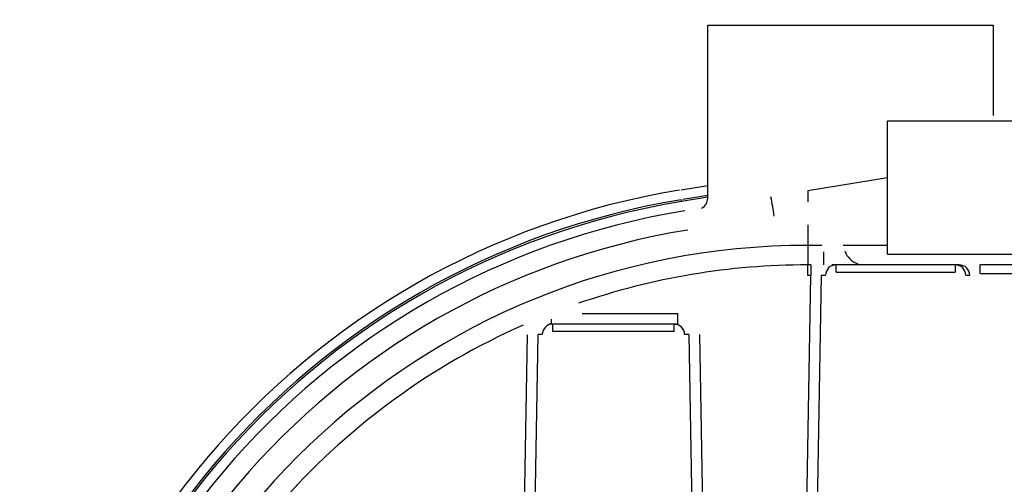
# Model space of a CAD drawing. Header units: inches. Extents: x 113 to 184, y 91 to 194.
# Tile 8 of 20: x 113 to 136, y 128 to 139. Entities that reach past the tile are written whole.
import ezdxf

# ---------------------------------------------------------------- set-up
doc = ezdxf.new("R2010")
doc.units = ezdxf.units.IN
doc.header["$MEASUREMENT"] = 0
doc.layers.add('N0', color=255, linetype='Continuous')

msp = doc.modelspace()

# ---------------------------------------------------------------- linework, layer by layer
at = {"layer": 'N0', "color": 255}
for p, q in [((129.034, 138.97), (135.76, 138.97)), ((129.034, 134.893), (129.034, 138.97)), ((135.76, 138.97), (135.76, 136.837)), ((133.275, 136.711), (137.793, 136.711)), ((133.275, 133.574), (133.275, 136.711)), ((133.275, 135.372), (131.393, 135.066)), ((128.413, 135.09), (129.034, 135.191)), ((131.393, 135.066), (131.393, 134.805)), ((128.406, 134.857), (128.42, 134.815)), ((129.034, 134.914), (128.42, 134.815)), ((129.034, 134.959), (128.45, 134.864)), ((131.393, 134.266), (131.393, 133.781)), ((131.393, 133.781), (131.393, 133.323)), ((131.724, 133.781), (131.393, 133.781)), ((133.275, 133.781), (132.23, 133.781)), ((131.769, 133.323), (131.769, 133.632)), ((132.27, 133.637), (132.288, 133.599)), ((133.275, 133.574), (137.793, 133.574)), ((131.393, 133.072), (131.393, 133.323)), ((131.462, 133.323), (131.393, 133.323)), ((131.462, 133.323), (131.462, 133.072)), ((132.058, 133.323), (131.959, 133.323)), ((132.058, 133.152), (132.058, 133.323)), ((134.868, 133.323), (132.058, 133.323)), ((134.868, 133.323), (134.868, 133.152)), ((134.961, 133.323), (134.868, 133.323)), ((135.458, 133.117), (135.458, 133.323)), ((136.791, 133.323), (135.458, 133.323)), ((131.178, 116.76), (131.462, 133.072)), ((131.462, 133.072), (131.393, 133.072)), ((131.711, 133.076), (131.426, 116.76)), ((131.81, 133.076), (131.711, 133.076)), ((132.058, 133.152), (134.868, 133.152)), ((135.209, 133.076), (135.116, 133.076)), ((135.458, 133.117), (136.791, 133.117)), ((125.347, 132.045), (125.347, 131.929)), ((126.073, 132.18), (128.33, 132.18)), ((128.33, 131.929), (128.33, 132.18)), ((125.383, 131.929), (125.295, 131.929)), ((125.383, 131.751), (125.383, 131.929)), ((128.243, 131.929), (125.383, 131.929)), ((128.243, 131.751), (128.243, 131.929)), ((128.243, 131.929), (128.33, 131.929)), ((124.527, 116.76), (124.788, 131.675)), ((124.775, 116.76), (125.036, 131.683)), ((125.135, 131.683), (125.036, 131.683)), ((128.243, 131.751), (125.383, 131.751)), ((128.59, 131.683), (128.491, 131.683)), ((128.59, 131.683), (128.851, 116.76)), ((128.838, 131.687), (129.099, 116.76))]:
    msp.add_line(p, q, dxfattribs=at)
for points in [[(129.159, 139.095, 2.052268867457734e-289, 2.052268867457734e-289, 0.116333), (129.128, 139.093, 2.052268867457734e-289, 2.052268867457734e-289, 0.084271), (129.106, 139.089, 2.052268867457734e-289, 2.052268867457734e-289, 0.083777), (129.081, 139.073, 2.052268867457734e-289, 2.052268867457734e-289, 0.05103), (129.059, 139.05, 2.052268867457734e-289, 2.052268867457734e-289, 0.051477), (129.044, 139.026, 2.052268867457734e-289, 2.052268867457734e-289, 0.085032), (129.036, 139.001, 2.052268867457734e-289, 2.052268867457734e-289, 0.01802), (129.034, 138.97, 2.052268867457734e-289, 2.052268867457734e-289, 0)], [(135.634, 139.095, 2.052268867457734e-289, 2.052268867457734e-289, -1), (134.831, 139.095, 2.052268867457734e-289, 2.052268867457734e-289, 0), (134.02, 139.095, 2.052268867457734e-289, 2.052268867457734e-289, 0), (133.209, 139.095, 2.052268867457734e-289, 2.052268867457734e-289, 0), (132.397, 139.095, 2.052268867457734e-289, 2.052268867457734e-289, 0), (131.585, 139.095, 2.052268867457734e-289, 2.052268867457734e-289, 0), (130.773, 139.095, 2.052268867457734e-289, 2.052268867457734e-289, 0), (129.963, 139.095, 2.052268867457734e-289, 2.052268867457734e-289, 0), (129.159, 139.095, 2.052268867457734e-289, 2.052268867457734e-289, 0)], [(135.76, 138.97, 2.052268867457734e-289, 2.052268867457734e-289, 0.113407), (135.758, 139, 2.052268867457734e-289, 2.052268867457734e-289, 0.077744), (135.754, 139.021, 2.052268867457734e-289, 2.052268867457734e-289, 0.091787), (135.739, 139.047, 2.052268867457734e-289, 2.052268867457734e-289, 0.052481), (135.715, 139.07, 2.052268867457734e-289, 2.052268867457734e-289, 0.041192), (135.695, 139.083, 2.052268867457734e-289, 2.052268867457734e-289, 0.059684), (135.675, 139.092, 2.052268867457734e-289, 2.052268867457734e-289, 0.068309), (135.634, 139.095, 2.052268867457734e-289, 2.052268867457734e-289, 0)], [(137.667, 136.837, 2.052268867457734e-289, 2.052268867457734e-289, 1), (137.058, 136.837, 2.052268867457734e-289, 2.052268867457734e-289, 0), (136.446, 136.837, 2.052268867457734e-289, 2.052268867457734e-289, 0), (135.843, 136.837, 2.052268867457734e-289, 2.052268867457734e-289, 0), (135.225, 136.837, 2.052268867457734e-289, 2.052268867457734e-289, 0), (134.622, 136.837, 2.052268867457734e-289, 2.052268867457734e-289, 0), (134.01, 136.837, 2.052268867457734e-289, 2.052268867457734e-289, 0), (133.401, 136.837, 2.052268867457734e-289, 2.052268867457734e-289, 0)], [(133.401, 136.837, 2.052268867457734e-289, 2.052268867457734e-289, 0.113316), (133.371, 136.834, 2.052268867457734e-289, 2.052268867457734e-289, 0.073153), (133.35, 136.831, 2.052268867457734e-289, 2.052268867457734e-289, 0.081604), (133.329, 136.82, 2.052268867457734e-289, 2.052268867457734e-289, 0.048025), (133.309, 136.801, 2.052268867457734e-289, 2.052268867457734e-289, 0.052982), (133.289, 136.775, 2.052268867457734e-289, 2.052268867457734e-289, 0.086883), (133.278, 136.746, 2.052268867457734e-289, 2.052268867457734e-289, 0.037598), (133.275, 136.711, 2.052268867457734e-289, 2.052268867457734e-289, 0)], [(128.413, 135.09, 2.052268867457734e-289, 2.052268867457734e-289, 0.000179), (128.407, 135.089, 2.052268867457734e-289, 2.052268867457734e-289, 0.000192), (128.401, 135.088, 2.052268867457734e-289, 2.052268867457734e-289, 0.000117), (128.394, 135.087, 2.052268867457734e-289, 2.052268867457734e-289, 0.000069), (128.388, 135.086, 2.052268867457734e-289, 2.052268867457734e-289, 0.000117), (128.381, 135.085, 2.052268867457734e-289, 2.052268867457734e-289, 0.000192), (128.375, 135.084, 2.052268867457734e-289, 2.052268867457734e-289, 0.000179), (128.369, 135.083, 2.052268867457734e-289, 2.052268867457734e-289, 0)], [(128.406, 134.857, 2.052268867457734e-289, 2.052268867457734e-289, -0.000002), (128.401, 134.888, 2.052268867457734e-289, 2.052268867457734e-289, 0.000001), (128.395, 134.922, 2.052268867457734e-289, 2.052268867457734e-289, 0), (128.39, 134.955, 2.052268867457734e-289, 2.052268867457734e-289, 0.000002), (128.384, 134.987, 2.052268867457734e-289, 2.052268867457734e-289, 0.000004), (128.379, 135.02, 2.052268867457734e-289, 2.052268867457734e-289, 0.000008), (128.374, 135.053, 2.052268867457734e-289, 2.052268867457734e-289, 0.999644), (128.369, 135.083, 2.052268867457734e-289, 2.052268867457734e-289, 0)], [(128.45, 134.864, 2.052268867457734e-289, 2.052268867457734e-289, 0), (128.442, 134.909, 2.052268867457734e-289, 2.052268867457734e-289, 0), (128.435, 134.952, 2.052268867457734e-289, 2.052268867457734e-289, 0), (128.429, 134.991, 2.052268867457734e-289, 2.052268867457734e-289, 0), (128.424, 135.025, 2.052268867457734e-289, 2.052268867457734e-289, 0), (128.419, 135.053, 2.052268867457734e-289, 2.052268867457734e-289, 0), (128.416, 135.073, 2.052268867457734e-289, 2.052268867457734e-289, 0), (128.414, 135.086, 2.052268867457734e-289, 2.052268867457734e-289, 0), (128.413, 135.09, 2.052268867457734e-289, 2.052268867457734e-289, 0)], [(128.494, 134.595, 2.052268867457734e-289, 2.052268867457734e-289, 0), (128.867, 134.655, 2.052268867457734e-289, 2.052268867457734e-289, 0), (129.307, 134.727, 2.052268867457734e-289, 2.052268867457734e-289, 0), (129.745, 134.798, 2.052268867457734e-289, 2.052268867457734e-289, 0), (130.141, 134.863, 2.052268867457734e-289, 2.052268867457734e-289, 0), (130.58, 134.934, 2.052268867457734e-289, 2.052268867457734e-289, 0), (131.02, 135.005, 2.052268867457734e-289, 2.052268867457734e-289, 0), (131.393, 135.066, 2.052268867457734e-289, 2.052268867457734e-289, 0)], [(128.406, 134.857, 2.052268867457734e-289, 2.052268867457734e-289, -0.000179), (128.412, 134.858, 2.052268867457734e-289, 2.052268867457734e-289, -0.000193), (128.418, 134.859, 2.052268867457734e-289, 2.052268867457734e-289, -0.000117), (128.425, 134.86, 2.052268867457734e-289, 2.052268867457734e-289, -0.000069), (128.431, 134.861, 2.052268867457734e-289, 2.052268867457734e-289, -0.000117), (128.438, 134.862, 2.052268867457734e-289, 2.052268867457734e-289, -0.000193), (128.444, 134.863, 2.052268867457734e-289, 2.052268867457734e-289, -0.000179), (128.45, 134.864, 2.052268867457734e-289, 2.052268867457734e-289, 0)], [(128.42, 134.815, 2.052268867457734e-289, 2.052268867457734e-289, -0.143252), (128.438, 134.787, 2.052268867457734e-289, 2.052268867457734e-289, -0.028275), (128.449, 134.755, 2.052268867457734e-289, 2.052268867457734e-289, -0.009597), (128.458, 134.722, 2.052268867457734e-289, 2.052268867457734e-289, -0.004434), (128.466, 134.689, 2.052268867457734e-289, 2.052268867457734e-289, -0.000332), (128.473, 134.656, 2.052268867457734e-289, 2.052268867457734e-289, 0.005976), (128.481, 134.623, 2.052268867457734e-289, 2.052268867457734e-289, 0.388693), (128.494, 134.595, 2.052268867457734e-289, 2.052268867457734e-289, 0)], [(128.42, 134.815, 2.052268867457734e-289, 2.052268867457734e-289, 0), (128.42, 134.815, 2.052268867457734e-289, 2.052268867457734e-289, 0), (128.42, 134.815, 2.052268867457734e-289, 2.052268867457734e-289, 0), (128.42, 134.815, 2.052268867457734e-289, 2.052268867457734e-289, 0), (128.42, 134.815, 2.052268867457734e-289, 2.052268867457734e-289, 0), (128.42, 134.815, 2.052268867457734e-289, 2.052268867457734e-289, 0), (128.42, 134.815, 2.052268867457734e-289, 2.052268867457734e-289, 0), (128.42, 134.815, 2.052268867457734e-289, 2.052268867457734e-289, 0)], [(130.524, 134.925, 2.052268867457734e-289, 2.052268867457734e-289, 0), (130.247, 134.88, 2.052268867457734e-289, 2.052268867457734e-289, 0), (129.972, 134.835, 2.052268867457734e-289, 2.052268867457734e-289, 0), (129.66, 134.784, 2.052268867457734e-289, 2.052268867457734e-289, 0), (129.358, 134.735, 2.052268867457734e-289, 2.052268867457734e-289, 0), (129.045, 134.684, 2.052268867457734e-289, 2.052268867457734e-289, 0), (128.771, 134.64, 2.052268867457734e-289, 2.052268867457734e-289, 0), (128.494, 134.595, 2.052268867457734e-289, 2.052268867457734e-289, 0)], [(130.051, 135.017, 2.052268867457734e-289, 2.052268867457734e-289, 0.004651), (129.91, 135.004, 2.052268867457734e-289, 2.052268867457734e-289, 0.001171), (129.757, 134.988, 2.052268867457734e-289, 2.052268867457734e-289, 0.002839), (129.612, 134.971, 2.052268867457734e-289, 2.052268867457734e-289, 0.001741), (129.47, 134.954, 2.052268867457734e-289, 2.052268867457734e-289, 0.003289), (129.323, 134.935, 2.052268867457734e-289, 2.052268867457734e-289, 0.001829), (129.176, 134.914, 2.052268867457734e-289, 2.052268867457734e-289, 0.003137), (129.034, 134.893, 2.052268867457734e-289, 2.052268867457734e-289, 0)], [(129.953, 134.832, 2.052268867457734e-289, 2.052268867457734e-289, 0.931575), (129.969, 134.839, 2.052268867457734e-289, 2.052268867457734e-289, 0.071161), (129.987, 134.851, 2.052268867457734e-289, 2.052268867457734e-289, 0.057628), (130.007, 134.875, 2.052268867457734e-289, 2.052268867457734e-289, 0.027952), (130.033, 134.916, 2.052268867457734e-289, 2.052268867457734e-289, 0.083227), (130.052, 134.964, 2.052268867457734e-289, 2.052268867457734e-289, 0.070547), (130.052, 134.986, 2.052268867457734e-289, 2.052268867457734e-289, 0.032303), (130.051, 135.017, 2.052268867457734e-289, 2.052268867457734e-289, 0)], [(130.066, 134.85, 2.052268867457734e-289, 2.052268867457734e-289, 0), (130.064, 134.872, 2.052268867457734e-289, 2.052268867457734e-289, 0), (130.062, 134.897, 2.052268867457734e-289, 2.052268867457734e-289, 0), (130.06, 134.922, 2.052268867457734e-289, 2.052268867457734e-289, 0), (130.057, 134.945, 2.052268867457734e-289, 2.052268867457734e-289, 0), (130.055, 134.97, 2.052268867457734e-289, 2.052268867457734e-289, 0), (130.053, 134.995, 2.052268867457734e-289, 2.052268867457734e-289, 0), (130.051, 135.017, 2.052268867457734e-289, 2.052268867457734e-289, 0)], [(131.707, 134.614, 2.052268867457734e-289, 2.052268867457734e-289, 0.057826), (131.567, 134.719, 2.052268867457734e-289, 2.052268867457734e-289, 0.023193), (131.399, 134.806, 2.052268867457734e-289, 2.052268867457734e-289, 0.035868), (131.234, 134.87, 2.052268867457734e-289, 2.052268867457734e-289, 0.014229), (131.061, 134.918, 2.052268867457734e-289, 2.052268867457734e-289, 0.050394), (130.874, 134.941, 2.052268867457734e-289, 2.052268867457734e-289, 0.025191), (130.703, 134.943, 2.052268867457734e-289, 2.052268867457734e-289, 0.042004), (130.524, 134.925, 2.052268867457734e-289, 2.052268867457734e-289, 0)], [(128.494, 134.595, 2.052268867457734e-289, 2.052268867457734e-289, 0), (128.495, 134.586, 2.052268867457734e-289, 2.052268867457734e-289, 0), (128.499, 134.561, 2.052268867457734e-289, 2.052268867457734e-289, 0), (128.506, 134.52, 2.052268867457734e-289, 2.052268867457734e-289, 0), (128.515, 134.465, 2.052268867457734e-289, 2.052268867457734e-289, 0), (128.526, 134.397, 2.052268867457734e-289, 2.052268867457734e-289, 0), (128.539, 134.318, 2.052268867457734e-289, 2.052268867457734e-289, 0), (128.552, 134.233, 2.052268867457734e-289, 2.052268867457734e-289, 0), (128.567, 134.142, 2.052268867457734e-289, 2.052268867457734e-289, 0)], [(131.393, 134.266, 2.052268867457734e-289, 2.052268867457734e-289, 0), (131.445, 134.33, 2.052268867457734e-289, 2.052268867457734e-289, 0), (131.496, 134.391, 2.052268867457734e-289, 2.052268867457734e-289, 0), (131.544, 134.448, 2.052268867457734e-289, 2.052268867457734e-289, 0), (131.588, 134.498, 2.052268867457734e-289, 2.052268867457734e-289, 0), (131.626, 134.54, 2.052268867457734e-289, 2.052268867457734e-289, 0), (131.658, 134.574, 2.052268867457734e-289, 2.052268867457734e-289, 0), (131.682, 134.598, 2.052268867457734e-289, 2.052268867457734e-289, 0), (131.699, 134.611, 2.052268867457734e-289, 2.052268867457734e-289, 0), (131.707, 134.614, 2.052268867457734e-289, 2.052268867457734e-289, 0)], [(132.203, 133.887, 2.052268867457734e-289, 2.052268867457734e-289, 0.052043), (132.166, 134.009, 2.052268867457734e-289, 2.052268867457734e-289, 0.035716), (132.118, 134.122, 2.052268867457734e-289, 2.052268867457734e-289, 0.021594), (132.042, 134.246, 2.052268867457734e-289, 2.052268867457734e-289, 0.009947), (131.961, 134.362, 2.052268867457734e-289, 2.052268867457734e-289, 0.033574), (131.869, 134.477, 2.052268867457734e-289, 2.052268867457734e-289, 0.021944), (131.78, 134.559, 2.052268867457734e-289, 2.052268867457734e-289, 0.051039), (131.707, 134.614, 2.052268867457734e-289, 2.052268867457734e-289, 0)], [(128.567, 134.142, 2.052268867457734e-289, 2.052268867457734e-289, -0.000022), (128.845, 134.188, 2.052268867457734e-289, 2.052268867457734e-289, -0.000023), (129.12, 134.232, 2.052268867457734e-289, 2.052268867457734e-289, -0.000014), (129.433, 134.283, 2.052268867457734e-289, 2.052268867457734e-289, -0.000008), (129.736, 134.332, 2.052268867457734e-289, 2.052268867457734e-289, -0.000013), (130.049, 134.383, 2.052268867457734e-289, 2.052268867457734e-289, -0.000022), (130.325, 134.428, 2.052268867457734e-289, 2.052268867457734e-289, -0.000021), (130.603, 134.473, 2.052268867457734e-289, 2.052268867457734e-289, 0)], [(130.603, 134.473, 2.052268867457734e-289, 2.052268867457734e-289, -0.041882), (130.726, 134.486, 2.052268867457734e-289, 2.052268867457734e-289, -0.025457), (130.843, 134.484, 2.052268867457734e-289, 2.052268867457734e-289, -0.049814), (130.96, 134.469, 2.052268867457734e-289, 2.052268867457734e-289, -0.014376), (131.077, 134.436, 2.052268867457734e-289, 2.052268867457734e-289, -0.035826), (131.188, 134.393, 2.052268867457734e-289, 2.052268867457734e-289, -0.024767), (131.302, 134.334, 2.052268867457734e-289, 2.052268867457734e-289, -0.05616), (131.393, 134.266, 2.052268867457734e-289, 2.052268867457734e-289, 0)], [(131.724, 133.781, 2.052268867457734e-289, 2.052268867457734e-289, 0.025284), (131.695, 133.861, 2.052268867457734e-289, 2.052268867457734e-289, 0.017546), (131.66, 133.938, 2.052268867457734e-289, 2.052268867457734e-289, 0.024739), (131.619, 134.012, 2.052268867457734e-289, 2.052268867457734e-289, 0.021464), (131.57, 134.084, 2.052268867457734e-289, 2.052268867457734e-289, 0.023486), (131.516, 134.15, 2.052268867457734e-289, 2.052268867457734e-289, 0.019045), (131.457, 134.21, 2.052268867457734e-289, 2.052268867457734e-289, 0.018744), (131.393, 134.266, 2.052268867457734e-289, 2.052268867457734e-289, 0)], [(132.203, 133.887, 2.052268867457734e-289, 2.052268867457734e-289, 0.781986), (132.137, 133.888, 2.052268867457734e-289, 2.052268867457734e-289, 0.014855), (132.067, 133.875, 2.052268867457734e-289, 2.052268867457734e-289, 0.006948), (131.998, 133.859, 2.052268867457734e-289, 2.052268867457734e-289, 0.004796), (131.929, 133.841, 2.052268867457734e-289, 2.052268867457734e-289, 0.003355), (131.858, 133.821, 2.052268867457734e-289, 2.052268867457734e-289, 0.005114), (131.788, 133.801, 2.052268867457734e-289, 2.052268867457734e-289, 0.004298), (131.724, 133.781, 2.052268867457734e-289, 2.052268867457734e-289, 0)], [(132.243, 133.728, 2.052268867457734e-289, 2.052268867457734e-289, 0.009562), (132.239, 133.751, 2.052268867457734e-289, 2.052268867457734e-289, 0.006066), (132.235, 133.771, 2.052268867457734e-289, 2.052268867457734e-289, 0.004319), (132.228, 133.796, 2.052268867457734e-289, 2.052268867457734e-289, 0.001717), (132.222, 133.82, 2.052268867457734e-289, 2.052268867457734e-289, 0.00449), (132.216, 133.845, 2.052268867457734e-289, 2.052268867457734e-289, 0.005824), (132.21, 133.865, 2.052268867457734e-289, 2.052268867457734e-289, 0.009655), (132.203, 133.887, 2.052268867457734e-289, 2.052268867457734e-289, 0)], [(131.769, 133.632, 2.052268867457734e-289, 2.052268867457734e-289, 0.030699), (131.769, 133.654, 2.052268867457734e-289, 2.052268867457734e-289, 0.022219), (131.765, 133.677, 2.052268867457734e-289, 2.052268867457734e-289, 0.020875), (131.761, 133.699, 2.052268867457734e-289, 2.052268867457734e-289, 0.019029), (131.754, 133.72, 2.052268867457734e-289, 2.052268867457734e-289, 0.020604), (131.745, 133.741, 2.052268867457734e-289, 2.052268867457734e-289, 0.018722), (131.735, 133.762, 2.052268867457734e-289, 2.052268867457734e-289, 0.021469), (131.724, 133.781, 2.052268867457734e-289, 2.052268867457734e-289, 0)], [(131.769, 133.632, 2.052268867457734e-289, 2.052268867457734e-289, -0.011045), (131.838, 133.646, 2.052268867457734e-289, 2.052268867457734e-289, -0.00518), (131.906, 133.658, 2.052268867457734e-289, 2.052268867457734e-289, -0.00279), (131.975, 133.669, 2.052268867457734e-289, 2.052268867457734e-289, -0.000587), (132.044, 133.68, 2.052268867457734e-289, 2.052268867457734e-289, 0.002492), (132.113, 133.691, 2.052268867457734e-289, 2.052268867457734e-289, 0.010657), (132.181, 133.703, 2.052268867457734e-289, 2.052268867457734e-289, 0.4213), (132.243, 133.728, 2.052268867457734e-289, 2.052268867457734e-289, 0)], [(132.243, 133.728, 2.052268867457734e-289, 2.052268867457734e-289, 0), (132.267, 133.645, 2.052268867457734e-289, 2.052268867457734e-289, 0), (132.27, 133.637, 2.052268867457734e-289, 2.052268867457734e-289, 0)], [(133.024, 133.323, 2.052268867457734e-289, 2.052268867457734e-289, 0.116095), (133.075, 133.325, 2.052268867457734e-289, 2.052268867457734e-289, 0.0792), (133.12, 133.337, 2.052268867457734e-289, 2.052268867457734e-289, 0.042859), (133.163, 133.36, 2.052268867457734e-289, 2.052268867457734e-289, 0.065985), (133.216, 133.405, 2.052268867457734e-289, 2.052268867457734e-289, 0.053822), (133.251, 133.454, 2.052268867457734e-289, 2.052268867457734e-289, 0.097463), (133.272, 133.51, 2.052268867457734e-289, 2.052268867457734e-289, 0.084894), (133.275, 133.574, 2.052268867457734e-289, 2.052268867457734e-289, 0)], [(131.959, 133.323, 2.052268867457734e-289, 2.052268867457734e-289, 1), (131.887, 133.323, 2.052268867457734e-289, 2.052268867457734e-289, 0), (131.819, 133.323, 2.052268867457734e-289, 2.052268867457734e-289, 0), (131.746, 133.323, 2.052268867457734e-289, 2.052268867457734e-289, 0), (131.678, 133.323, 2.052268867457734e-289, 2.052268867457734e-289, 0), (131.604, 133.323, 2.052268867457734e-289, 2.052268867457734e-289, 0), (131.53, 133.323, 2.052268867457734e-289, 2.052268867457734e-289, 0), (131.462, 133.323, 2.052268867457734e-289, 2.052268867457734e-289, 0)], [(131.711, 133.076, 2.052268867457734e-289, 2.052268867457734e-289, -0.009762), (131.715, 133.127, 2.052268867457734e-289, 2.052268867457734e-289, -0.093952), (131.726, 133.171, 2.052268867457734e-289, 2.052268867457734e-289, -0.042882), (131.753, 133.216, 2.052268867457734e-289, 2.052268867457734e-289, -0.072332), (131.802, 133.269, 2.052268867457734e-289, 2.052268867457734e-289, -0.04078), (131.851, 133.301, 2.052268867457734e-289, 2.052268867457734e-289, -0.09854), (131.9, 133.319, 2.052268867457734e-289, 2.052268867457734e-289, -0.026422), (131.959, 133.323, 2.052268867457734e-289, 2.052268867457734e-289, 0)], [(132.55, 133.359, 2.052268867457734e-289, 2.052268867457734e-289, 0), (132.566, 133.353, 2.052268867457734e-289, 2.052268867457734e-289, 0), (132.571, 133.351, 2.052268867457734e-289, 2.052268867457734e-289, 0)], [(132.571, 133.351, 2.052268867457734e-289, 2.052268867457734e-289, 0), (132.65, 133.33, 2.052268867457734e-289, 2.052268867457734e-289, 0), (132.736, 133.323, 2.052268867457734e-289, 2.052268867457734e-289, 0)], [(135.458, 133.323, 2.052268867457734e-289, 2.052268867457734e-289, 0), (135.389, 133.323, 2.052268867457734e-289, 2.052268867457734e-289, 0), (135.316, 133.323, 2.052268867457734e-289, 2.052268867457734e-289, 0), (135.245, 133.323, 2.052268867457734e-289, 2.052268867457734e-289, 0), (135.173, 133.323, 2.052268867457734e-289, 2.052268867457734e-289, 0), (135.103, 133.323, 2.052268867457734e-289, 2.052268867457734e-289, 0), (135.032, 133.323, 2.052268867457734e-289, 2.052268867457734e-289, 0), (134.961, 133.323, 2.052268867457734e-289, 2.052268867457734e-289, 0)], [(131.393, 133.072, 2.052268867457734e-289, 2.052268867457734e-289, 0.01147), (130.716, 133.058, 2.052268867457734e-289, 2.052268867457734e-289, 0.009569), (130.052, 133.017, 2.052268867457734e-289, 2.052268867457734e-289, 0.011072), (129.366, 132.947, 2.052268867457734e-289, 2.052268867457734e-289, 0.010495), (128.696, 132.849, 2.052268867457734e-289, 2.052268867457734e-289, 0.010476), (128.03, 132.723, 2.052268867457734e-289, 2.052268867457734e-289, 0.011018), (127.364, 132.567, 2.052268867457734e-289, 2.052268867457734e-289, 0.009659), (126.718, 132.388, 2.052268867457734e-289, 2.052268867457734e-289, 0.008947), (126.073, 132.18, 2.052268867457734e-289, 2.052268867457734e-289, 0)], [(131.462, 133.072, 2.052268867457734e-289, 2.052268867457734e-289, 0), (131.496, 133.073, 2.052268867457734e-289, 2.052268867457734e-289, 0), (131.533, 133.073, 2.052268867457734e-289, 2.052268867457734e-289, 0), (131.57, 133.074, 2.052268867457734e-289, 2.052268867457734e-289, 0), (131.604, 133.075, 2.052268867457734e-289, 2.052268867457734e-289, 0), (131.641, 133.075, 2.052268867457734e-289, 2.052268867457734e-289, 0), (131.675, 133.076, 2.052268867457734e-289, 2.052268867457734e-289, 0), (131.711, 133.076, 2.052268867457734e-289, 2.052268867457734e-289, 0)], [(132.058, 133.152, 2.052268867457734e-289, 2.052268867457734e-289, 0.021622), (132.023, 133.151, 2.052268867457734e-289, 2.052268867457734e-289, 0.022332), (131.982, 133.146, 2.052268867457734e-289, 2.052268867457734e-289, 0.001832), (131.944, 133.14, 2.052268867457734e-289, 2.052268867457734e-289, 0.035355), (131.908, 133.131, 2.052268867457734e-289, 2.052268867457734e-289, 0.003809), (131.87, 133.12, 2.052268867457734e-289, 2.052268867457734e-289, 0.060882), (131.837, 133.103, 2.052268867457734e-289, 2.052268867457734e-289, 0.301017), (131.81, 133.076, 2.052268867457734e-289, 2.052268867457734e-289, 0)], [(131.81, 133.076, 2.052268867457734e-289, 2.052268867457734e-289, -0.003218), (131.855, 131.794, 2.052268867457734e-289, 2.052268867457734e-289, -0.00119), (131.889, 130.667, 2.052268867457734e-289, 2.052268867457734e-289, -0.001871), (131.921, 129.187, 2.052268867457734e-289, 2.052268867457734e-289, -0.000505), (131.945, 127.817, 2.052268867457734e-289, 2.052268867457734e-289, -0.000522), (131.966, 126.461, 2.052268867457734e-289, 2.052268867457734e-289, -0.001972), (131.983, 124.982, 2.052268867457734e-289, 2.052268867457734e-289, -0.000906), (131.987, 123.839, 2.052268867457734e-289, 2.052268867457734e-289, -0.002881), (131.985, 122.56, 2.052268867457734e-289, 2.052268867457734e-289, 0)], [(132.233, 122.584, 2.052268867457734e-289, 2.052268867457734e-289, 0.002867), (132.235, 123.869, 2.052268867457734e-289, 2.052268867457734e-289, 0.000901), (132.231, 125.018, 2.052268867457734e-289, 2.052268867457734e-289, 0.001963), (132.214, 126.504, 2.052268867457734e-289, 2.052268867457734e-289, 0.00052), (132.193, 127.867, 2.052268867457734e-289, 2.052268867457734e-289, 0.000503), (132.169, 129.243, 2.052268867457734e-289, 2.052268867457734e-289, 0.001862), (132.137, 130.731, 2.052268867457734e-289, 2.052268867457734e-289, 0.001184), (132.103, 131.863, 2.052268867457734e-289, 2.052268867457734e-289, 0.003202), (132.058, 133.152, 2.052268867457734e-289, 2.052268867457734e-289, 0)], [(134.868, 133.152, 2.052268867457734e-289, 2.052268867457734e-289, 0.002451), (134.817, 131.617, 2.052268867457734e-289, 2.052268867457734e-289, 0.002704), (134.775, 129.896, 2.052268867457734e-289, 2.052268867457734e-289, 0.000281), (134.74, 128.158, 2.052268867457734e-289, 2.052268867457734e-289, 0.002877), (134.715, 126.654, 2.052268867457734e-289, 2.052268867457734e-289, 0.000188), (134.702, 124.944, 2.052268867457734e-289, 2.052268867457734e-289, 0.000531), (134.69, 123.25, 2.052268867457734e-289, 2.052268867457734e-289, 0.002458), (134.693, 121.767, 2.052268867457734e-289, 2.052268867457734e-289, 0.000309), (134.702, 120.012, 2.052268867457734e-289, 2.052268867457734e-289, 0.002562), (134.718, 118.318, 2.052268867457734e-289, 2.052268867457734e-289, 0.002077), (134.745, 116.76, 2.052268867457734e-289, 2.052268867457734e-289, 0)], [(135.116, 133.076, 2.052268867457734e-289, 2.052268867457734e-289, 0.30277), (135.09, 133.103, 2.052268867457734e-289, 2.052268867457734e-289, 0.060882), (135.057, 133.12, 2.052268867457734e-289, 2.052268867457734e-289, 0.003809), (135.019, 133.131, 2.052268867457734e-289, 2.052268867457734e-289, 0.035355), (134.983, 133.14, 2.052268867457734e-289, 2.052268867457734e-289, 0.001832), (134.945, 133.146, 2.052268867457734e-289, 2.052268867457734e-289, 0.022332), (134.904, 133.151, 2.052268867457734e-289, 2.052268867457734e-289, 0.021621), (134.868, 133.152, 2.052268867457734e-289, 2.052268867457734e-289, 0)], [(135.116, 133.076, 2.052268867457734e-289, 2.052268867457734e-289, 0.001514), (135.066, 131.444, 2.052268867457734e-289, 2.052268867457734e-289, 0.001364), (135.024, 129.823, 2.052268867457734e-289, 2.052268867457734e-289, 0.001297), (134.99, 128.193, 2.052268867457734e-289, 2.052268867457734e-289, 0.001338), (134.966, 126.548, 2.052268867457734e-289, 2.052268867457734e-289, 0.001276), (134.95, 124.919, 2.052268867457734e-289, 2.052268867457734e-289, 0.00126), (134.942, 123.29, 2.052268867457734e-289, 2.052268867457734e-289, 0.00131), (134.943, 121.634, 2.052268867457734e-289, 2.052268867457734e-289, 0.001174), (134.951, 120.018, 2.052268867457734e-289, 2.052268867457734e-289, 0.00122), (134.968, 118.388, 2.052268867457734e-289, 2.052268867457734e-289, 0.001104), (134.993, 116.76, 2.052268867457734e-289, 2.052268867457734e-289, 0)], [(135.269, 116.76, 2.052268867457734e-289, 2.052268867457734e-289, -0.000754), (135.243, 118.391, 2.052268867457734e-289, 2.052268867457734e-289, -0.000682), (135.221, 120.023, 2.052268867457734e-289, 2.052268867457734e-289, -0.000626), (135.204, 121.621, 2.052268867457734e-289, 2.052268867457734e-289, -0.000744), (135.191, 123.291, 2.052268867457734e-289, 2.052268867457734e-289, -0.000687), (135.182, 124.918, 2.052268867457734e-289, 2.052268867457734e-289, -0.000691), (135.179, 126.546, 2.052268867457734e-289, 2.052268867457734e-289, -0.000732), (135.179, 128.202, 2.052268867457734e-289, 2.052268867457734e-289, -0.000671), (135.185, 129.811, 2.052268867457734e-289, 2.052268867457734e-289, -0.000701), (135.194, 131.445, 2.052268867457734e-289, 2.052268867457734e-289, -0.000611), (135.209, 133.076, 2.052268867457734e-289, 2.052268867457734e-289, 0)], [(135.209, 133.076, 2.052268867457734e-289, 2.052268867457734e-289, -0.233611), (135.241, 133.093, 2.052268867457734e-289, 2.052268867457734e-289, -0.029794), (135.276, 133.101, 2.052268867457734e-289, 2.052268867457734e-289, -0.017908), (135.312, 133.107, 2.052268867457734e-289, 2.052268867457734e-289, -0.00784), (135.348, 133.111, 2.052268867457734e-289, 2.052268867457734e-289, -0.005341), (135.385, 133.114, 2.052268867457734e-289, 2.052268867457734e-289, -0.008113), (135.422, 133.116, 2.052268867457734e-289, 2.052268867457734e-289, -0.010054), (135.458, 133.117, 2.052268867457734e-289, 2.052268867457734e-289, 0)], [(135.43, 124.971, 2.052268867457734e-289, 2.052268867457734e-289, -0.000906), (135.423, 125.979, 2.052268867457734e-289, 2.052268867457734e-289, -0.000945), (135.42, 126.858, 2.052268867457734e-289, 2.052268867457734e-289, -0.000783), (135.421, 128.003, 2.052268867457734e-289, 2.052268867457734e-289, -0.000373), (135.424, 129.044, 2.052268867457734e-289, 2.052268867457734e-289, -0.000371), (135.428, 130.087, 2.052268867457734e-289, 2.052268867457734e-289, -0.000779), (135.435, 131.23, 2.052268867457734e-289, 2.052268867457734e-289, -0.000978), (135.444, 132.114, 2.052268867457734e-289, 2.052268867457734e-289, -0.000953), (135.458, 133.117, 2.052268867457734e-289, 2.052268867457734e-289, 0)], [(125.991, 132.417, 2.052268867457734e-289, 2.052268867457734e-289, 0.004061), (125.888, 132.382, 2.052268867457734e-289, 2.052268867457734e-289, 0.002436), (125.789, 132.347, 2.052268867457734e-289, 2.052268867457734e-289, 0.002351), (125.669, 132.303, 2.052268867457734e-289, 2.052268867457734e-289, 0.000474), (125.565, 132.264, 2.052268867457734e-289, 2.052268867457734e-289, 0.002401), (125.469, 132.227, 2.052268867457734e-289, 2.052268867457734e-289, 0.001149), (125.351, 132.182, 2.052268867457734e-289, 2.052268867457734e-289, 0.003571), (125.254, 132.143, 2.052268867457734e-289, 2.052268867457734e-289, 0)], [(126.073, 132.18, 2.052268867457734e-289, 2.052268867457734e-289, 0), (126.057, 132.227, 2.052268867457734e-289, 2.052268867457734e-289, 0), (126.042, 132.271, 2.052268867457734e-289, 2.052268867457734e-289, 0), (126.028, 132.312, 2.052268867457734e-289, 2.052268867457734e-289, 0), (126.015, 132.348, 2.052268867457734e-289, 2.052268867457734e-289, 0), (126.005, 132.378, 2.052268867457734e-289, 2.052268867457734e-289, 0), (125.998, 132.399, 2.052268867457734e-289, 2.052268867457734e-289, 0), (125.993, 132.413, 2.052268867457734e-289, 2.052268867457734e-289, 0), (125.991, 132.417, 2.052268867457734e-289, 2.052268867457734e-289, 0)], [(125.024, 132.05, 2.052268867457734e-289, 2.052268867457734e-289, 0.001532), (124.983, 132.032, 2.052268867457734e-289, 2.052268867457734e-289, 0.000458), (124.933, 132.011, 2.052268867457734e-289, 2.052268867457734e-289, 0.001027), (124.892, 131.994, 2.052268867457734e-289, 2.052268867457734e-289, 0.000217), (124.848, 131.975, 2.052268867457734e-289, 2.052268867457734e-289, 0.001038), (124.797, 131.953, 2.052268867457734e-289, 2.052268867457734e-289, 0.00102), (124.756, 131.935, 2.052268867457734e-289, 2.052268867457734e-289, 0.00175), (124.713, 131.916, 2.052268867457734e-289, 2.052268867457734e-289, 0)], [(125.013, 131.909, 2.052268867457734e-289, 2.052268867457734e-289, 0), (125.008, 131.936, 2.052268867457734e-289, 2.052268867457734e-289, 0), (125.004, 131.961, 2.052268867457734e-289, 2.052268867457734e-289, 0), (125.002, 131.984, 2.052268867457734e-289, 2.052268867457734e-289, 0), (125.003, 132.004, 2.052268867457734e-289, 2.052268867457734e-289, 0), (125.005, 132.021, 2.052268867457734e-289, 2.052268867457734e-289, 0), (125.01, 132.034, 2.052268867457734e-289, 2.052268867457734e-289, 0), (125.016, 132.044, 2.052268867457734e-289, 2.052268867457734e-289, 0), (125.024, 132.05, 2.052268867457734e-289, 2.052268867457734e-289, 0)], [(125.013, 131.909, 2.052268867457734e-289, 2.052268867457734e-289, -0.054009), (125.047, 131.938, 2.052268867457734e-289, 2.052268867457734e-289, -0.023384), (125.085, 131.964, 2.052268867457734e-289, 2.052268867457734e-289, -0.027889), (125.125, 131.986, 2.052268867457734e-289, 2.052268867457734e-289, -0.004593), (125.169, 132.004, 2.052268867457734e-289, 2.052268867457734e-289, -0.029094), (125.212, 132.019, 2.052268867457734e-289, 2.052268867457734e-289, -0.01797), (125.256, 132.03, 2.052268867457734e-289, 2.052268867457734e-289, -0.03855), (125.301, 132.037, 2.052268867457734e-289, 2.052268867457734e-289, 0)], [(125.213, 132.127, 2.052268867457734e-289, 2.052268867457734e-289, 0.000914), (125.188, 132.117, 2.052268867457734e-289, 2.052268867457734e-289, 0.000315), (125.158, 132.105, 2.052268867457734e-289, 2.052268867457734e-289, 0.000716), (125.133, 132.094, 2.052268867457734e-289, 2.052268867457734e-289, 0.000056), (125.105, 132.083, 2.052268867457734e-289, 2.052268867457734e-289, 0.000744), (125.078, 132.072, 2.052268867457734e-289, 2.052268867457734e-289, 0.000376), (125.052, 132.061, 2.052268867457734e-289, 2.052268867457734e-289, 0.00061), (125.024, 132.05, 2.052268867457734e-289, 2.052268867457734e-289, 0)], [(125.254, 132.143, 2.052268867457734e-289, 2.052268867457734e-289, 0.000197), (125.249, 132.141, 2.052268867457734e-289, 2.052268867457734e-289, 0.000211), (125.243, 132.139, 2.052268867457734e-289, 2.052268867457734e-289, 0.000128), (125.237, 132.137, 2.052268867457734e-289, 2.052268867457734e-289, 0.000076), (125.231, 132.134, 2.052268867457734e-289, 2.052268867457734e-289, 0.000128), (125.224, 132.132, 2.052268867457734e-289, 2.052268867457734e-289, 0.000212), (125.219, 132.129, 2.052268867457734e-289, 2.052268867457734e-289, 0.000197), (125.213, 132.127, 2.052268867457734e-289, 2.052268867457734e-289, 0)], [(125.301, 132.037, 2.052268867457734e-289, 2.052268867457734e-289, 0), (125.288, 132.059, 2.052268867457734e-289, 2.052268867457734e-289, 0), (125.275, 132.079, 2.052268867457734e-289, 2.052268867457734e-289, 0), (125.262, 132.095, 2.052268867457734e-289, 2.052268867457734e-289, 0), (125.25, 132.109, 2.052268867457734e-289, 2.052268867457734e-289, 0), (125.239, 132.119, 2.052268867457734e-289, 2.052268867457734e-289, 0), (125.229, 132.125, 2.052268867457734e-289, 2.052268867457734e-289, 0), (125.221, 132.128, 2.052268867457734e-289, 2.052268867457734e-289, 0), (125.213, 132.127, 2.052268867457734e-289, 2.052268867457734e-289, 0)], [(125.254, 132.143, 2.052268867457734e-289, 2.052268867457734e-289, 0), (125.262, 132.144, 2.052268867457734e-289, 2.052268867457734e-289, 0), (125.271, 132.141, 2.052268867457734e-289, 2.052268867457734e-289, 0), (125.282, 132.134, 2.052268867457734e-289, 2.052268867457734e-289, 0), (125.294, 132.123, 2.052268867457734e-289, 2.052268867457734e-289, 0), (125.306, 132.108, 2.052268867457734e-289, 2.052268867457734e-289, 0), (125.319, 132.09, 2.052268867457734e-289, 2.052268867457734e-289, 0), (125.333, 132.069, 2.052268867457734e-289, 2.052268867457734e-289, 0), (125.347, 132.045, 2.052268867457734e-289, 2.052268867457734e-289, 0)], [(125.301, 132.037, 2.052268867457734e-289, 2.052268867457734e-289, -0.001857), (125.301, 132.022, 2.052268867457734e-289, 2.052268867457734e-289, -0.000191), (125.301, 132.008, 2.052268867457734e-289, 2.052268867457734e-289, -0.002135), (125.3, 131.991, 2.052268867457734e-289, 2.052268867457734e-289, -0.003072), (125.3, 131.974, 2.052268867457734e-289, 2.052268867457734e-289, -0.002704), (125.299, 131.959, 2.052268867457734e-289, 2.052268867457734e-289, -0.005129), (125.298, 131.941, 2.052268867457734e-289, 2.052268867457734e-289, -0.091994), (125.295, 131.929, 2.052268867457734e-289, 2.052268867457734e-289, 0)], [(125.301, 132.037, 2.052268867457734e-289, 2.052268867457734e-289, -0.000141), (125.307, 132.038, 2.052268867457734e-289, 2.052268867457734e-289, -0.000148), (125.314, 132.039, 2.052268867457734e-289, 2.052268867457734e-289, -0.000089), (125.321, 132.041, 2.052268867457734e-289, 2.052268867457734e-289, -0.000056), (125.328, 132.042, 2.052268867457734e-289, 2.052268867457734e-289, -0.000099), (125.335, 132.043, 2.052268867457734e-289, 2.052268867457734e-289, -0.000162), (125.341, 132.044, 2.052268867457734e-289, 2.052268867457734e-289, -0.000148), (125.347, 132.045, 2.052268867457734e-289, 2.052268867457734e-289, 0)], [(125.347, 132.045, 2.052268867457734e-289, 2.052268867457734e-289, -0.002007), (125.443, 132.064, 2.052268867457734e-289, 2.052268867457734e-289, -0.000621), (125.559, 132.087, 2.052268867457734e-289, 2.052268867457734e-289, -0.001326), (125.654, 132.105, 2.052268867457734e-289, 2.052268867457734e-289, -0.000266), (125.757, 132.124, 2.052268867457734e-289, 2.052268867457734e-289, -0.001307), (125.875, 132.146, 2.052268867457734e-289, 2.052268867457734e-289, -0.001309), (125.972, 132.163, 2.052268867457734e-289, 2.052268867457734e-289, -0.002201), (126.073, 132.18, 2.052268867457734e-289, 2.052268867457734e-289, 0)], [(128.33, 132.18, 2.052268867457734e-289, 2.052268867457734e-289, -0.057043), (128.444, 132.168, 2.052268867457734e-289, 2.052268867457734e-289, -0.061874), (128.553, 132.13, 2.052268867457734e-289, 2.052268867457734e-289, -0.052222), (128.654, 132.069, 2.052268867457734e-289, 2.052268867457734e-289, -0.061003), (128.726, 131.996, 2.052268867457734e-289, 2.052268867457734e-289, -0.046374), (128.783, 131.908, 2.052268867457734e-289, 2.052268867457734e-289, -0.061766), (128.824, 131.801, 2.052268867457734e-289, 2.052268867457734e-289, -0.046688), (128.838, 131.687, 2.052268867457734e-289, 2.052268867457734e-289, 0)], [(124.713, 131.916, 2.052268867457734e-289, 2.052268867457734e-289, 0.000132), (124.709, 131.915, 2.052268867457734e-289, 2.052268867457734e-289, 0.00014), (124.705, 131.913, 2.052268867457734e-289, 2.052268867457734e-289, 0.000083), (124.701, 131.911, 2.052268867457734e-289, 2.052268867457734e-289, 0.00005), (124.697, 131.909, 2.052268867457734e-289, 2.052268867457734e-289, 0.000087), (124.693, 131.908, 2.052268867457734e-289, 2.052268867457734e-289, 0.000141), (124.69, 131.906, 2.052268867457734e-289, 2.052268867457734e-289, 0.00013), (124.686, 131.904, 2.052268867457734e-289, 2.052268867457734e-289, 0)], [(124.788, 131.675, 2.052268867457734e-289, 2.052268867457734e-289, 0), (124.773, 131.707, 2.052268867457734e-289, 2.052268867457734e-289, 0), (124.759, 131.74, 2.052268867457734e-289, 2.052268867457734e-289, 0), (124.744, 131.773, 2.052268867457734e-289, 2.052268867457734e-289, 0), (124.729, 131.807, 2.052268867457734e-289, 2.052268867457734e-289, 0), (124.715, 131.839, 2.052268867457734e-289, 2.052268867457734e-289, 0), (124.7, 131.872, 2.052268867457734e-289, 2.052268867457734e-289, 0), (124.686, 131.904, 2.052268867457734e-289, 2.052268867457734e-289, 0)], [(124.713, 131.916, 2.052268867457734e-289, 2.052268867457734e-289, 0.339428), (124.721, 131.883, 2.052268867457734e-289, 2.052268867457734e-289, 0.006143), (124.733, 131.85, 2.052268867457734e-289, 2.052268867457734e-289, 0.003681), (124.745, 131.818, 2.052268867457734e-289, 2.052268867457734e-289, 0.001919), (124.759, 131.785, 2.052268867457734e-289, 2.052268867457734e-289, 0.003996), (124.773, 131.75, 2.052268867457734e-289, 2.052268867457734e-289, 0.002422), (124.787, 131.718, 2.052268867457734e-289, 2.052268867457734e-289, -0.000096), (124.801, 131.687, 2.052268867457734e-289, 2.052268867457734e-289, 0)], [(124.801, 131.687, 2.052268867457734e-289, 2.052268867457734e-289, 0.023304), (124.832, 131.717, 2.052268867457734e-289, 2.052268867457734e-289, 0.008741), (124.863, 131.748, 2.052268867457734e-289, 2.052268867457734e-289, 0.003761), (124.893, 131.782, 2.052268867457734e-289, 2.052268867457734e-289, -0.001655), (124.92, 131.815, 2.052268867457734e-289, 2.052268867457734e-289, -0.001037), (124.951, 131.849, 2.052268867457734e-289, 2.052268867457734e-289, -0.012464), (124.981, 131.879, 2.052268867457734e-289, 2.052268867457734e-289, -0.029518), (125.013, 131.909, 2.052268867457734e-289, 2.052268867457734e-289, 0)], [(125.013, 131.909, 2.052268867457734e-289, 2.052268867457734e-289, 0), (125.03, 131.895, 2.052268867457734e-289, 2.052268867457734e-289, 0), (125.044, 131.882, 2.052268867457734e-289, 2.052268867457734e-289, 0), (125.058, 131.871, 2.052268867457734e-289, 2.052268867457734e-289, 0), (125.069, 131.861, 2.052268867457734e-289, 2.052268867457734e-289, 0), (125.079, 131.853, 2.052268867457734e-289, 2.052268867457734e-289, 0), (125.087, 131.847, 2.052268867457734e-289, 2.052268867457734e-289, 0), (125.093, 131.842, 2.052268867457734e-289, 2.052268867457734e-289, 0), (125.096, 131.839, 2.052268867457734e-289, 2.052268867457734e-289, 0)], [(125.096, 131.839, 2.052268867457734e-289, 2.052268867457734e-289, 0.032301), (125.081, 131.82, 2.052268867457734e-289, 2.052268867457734e-289, 0.024599), (125.068, 131.799, 2.052268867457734e-289, 2.052268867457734e-289, 0.024762), (125.057, 131.778, 2.052268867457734e-289, 2.052268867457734e-289, 0.023324), (125.048, 131.755, 2.052268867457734e-289, 2.052268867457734e-289, 0.02658), (125.041, 131.731, 2.052268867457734e-289, 2.052268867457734e-289, 0.023696), (125.037, 131.707, 2.052268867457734e-289, 2.052268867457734e-289, 0.029332), (125.036, 131.683, 2.052268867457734e-289, 2.052268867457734e-289, 0)], [(125.295, 131.929, 2.052268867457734e-289, 2.052268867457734e-289, 0.023522), (125.263, 131.928, 2.052268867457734e-289, 2.052268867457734e-289, 0.02672), (125.232, 131.922, 2.052268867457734e-289, 2.052268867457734e-289, 0.034527), (125.201, 131.913, 2.052268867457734e-289, 2.052268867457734e-289, 0.032045), (125.171, 131.899, 2.052268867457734e-289, 2.052268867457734e-289, 0.035486), (125.143, 131.882, 2.052268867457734e-289, 2.052268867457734e-289, 0.028082), (125.118, 131.862, 2.052268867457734e-289, 2.052268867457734e-289, 0.023163), (125.096, 131.839, 2.052268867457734e-289, 2.052268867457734e-289, 0)], [(128.59, 131.683, 2.052268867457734e-289, 2.052268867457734e-289, 0.068054), (128.582, 131.739, 2.052268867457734e-289, 2.052268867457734e-289, 0.048332), (128.563, 131.792, 2.052268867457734e-289, 2.052268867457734e-289, 0.062358), (128.534, 131.836, 2.052268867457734e-289, 2.052268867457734e-289, 0.053925), (128.494, 131.876, 2.052268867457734e-289, 2.052268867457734e-289, 0.064755), (128.442, 131.906, 2.052268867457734e-289, 2.052268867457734e-289, 0.051227), (128.387, 131.924, 2.052268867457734e-289, 2.052268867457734e-289, 0.044365), (128.33, 131.929, 2.052268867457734e-289, 2.052268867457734e-289, 0)], [(119.271, 127.675, 2.052268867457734e-289, 2.052268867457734e-289, -0.025248), (119.798, 128.254, 2.052268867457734e-289, 2.052268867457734e-289, -0.016118), (120.498, 128.903, 2.052268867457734e-289, 2.052268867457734e-289, -0.012341), (121.121, 129.455, 2.052268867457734e-289, 2.052268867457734e-289, -0.0135), (121.818, 129.967, 2.052268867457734e-289, 2.052268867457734e-289, -0.013511), (122.521, 130.47, 2.052268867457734e-289, 2.052268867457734e-289, -0.012331), (123.239, 130.891, 2.052268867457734e-289, 2.052268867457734e-289, -0.016123), (124.073, 131.354, 2.052268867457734e-289, 2.052268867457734e-289, -0.025243), (124.788, 131.675, 2.052268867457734e-289, 2.052268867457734e-289, 0)], [(124.788, 131.675, 2.052268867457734e-289, 2.052268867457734e-289, -0.000169), (124.789, 131.677, 2.052268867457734e-289, 2.052268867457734e-289, -0.000184), (124.791, 131.678, 2.052268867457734e-289, 2.052268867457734e-289, -0.000113), (124.793, 131.68, 2.052268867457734e-289, 2.052268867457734e-289, -0.000066), (124.795, 131.682, 2.052268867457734e-289, 2.052268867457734e-289, -0.000109), (124.797, 131.684, 2.052268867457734e-289, 2.052268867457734e-289, -0.000183), (124.799, 131.685, 2.052268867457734e-289, 2.052268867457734e-289, -0.000173), (124.801, 131.687, 2.052268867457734e-289, 2.052268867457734e-289, 0)], [(125.036, 131.683, 2.052268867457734e-289, 2.052268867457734e-289, 0), (125.026, 131.683, 2.052268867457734e-289, 2.052268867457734e-289, 0), (125.009, 131.683, 2.052268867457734e-289, 2.052268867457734e-289, 0), (124.985, 131.684, 2.052268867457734e-289, 2.052268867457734e-289, 0), (124.956, 131.684, 2.052268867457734e-289, 2.052268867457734e-289, 0), (124.922, 131.685, 2.052268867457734e-289, 2.052268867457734e-289, 0), (124.884, 131.685, 2.052268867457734e-289, 2.052268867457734e-289, 0), (124.843, 131.686, 2.052268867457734e-289, 2.052268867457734e-289, 0), (124.801, 131.687, 2.052268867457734e-289, 2.052268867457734e-289, 0)], [(125.383, 131.751, 2.052268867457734e-289, 2.052268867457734e-289, 0.019416), (125.348, 131.75, 2.052268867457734e-289, 2.052268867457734e-289, 0.020706), (125.307, 131.746, 2.052268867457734e-289, 2.052268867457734e-289, 0.001746), (125.27, 131.741, 2.052268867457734e-289, 2.052268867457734e-289, 0.032492), (125.234, 131.733, 2.052268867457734e-289, 2.052268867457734e-289, 0.003067), (125.196, 131.723, 2.052268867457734e-289, 2.052268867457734e-289, 0.057346), (125.162, 131.707, 2.052268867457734e-289, 2.052268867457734e-289, 0.314296), (125.135, 131.683, 2.052268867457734e-289, 2.052268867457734e-289, 0)], [(125.265, 122.56, 2.052268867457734e-289, 2.052268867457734e-289, 0.000972), (125.264, 123.701, 2.052268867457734e-289, 2.052268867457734e-289, 0.00082), (125.258, 124.822, 2.052268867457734e-289, 2.052268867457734e-289, 0.00094), (125.248, 125.981, 2.052268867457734e-289, 2.052268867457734e-289, 0.000911), (125.234, 127.122, 2.052268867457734e-289, 2.052268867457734e-289, 0.000922), (125.215, 128.262, 2.052268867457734e-289, 2.052268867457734e-289, 0.000988), (125.193, 129.411, 2.052268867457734e-289, 2.052268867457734e-289, 0.000878), (125.166, 130.542, 2.052268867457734e-289, 2.052268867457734e-289, 0.00083), (125.135, 131.683, 2.052268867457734e-289, 2.052268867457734e-289, 0)], [(125.513, 122.584, 2.052268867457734e-289, 2.052268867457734e-289, 0.00248), (125.515, 123.699, 2.052268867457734e-289, 2.052268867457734e-289, 0.000793), (125.512, 124.694, 2.052268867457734e-289, 2.052268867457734e-289, 0.001681), (125.499, 125.983, 2.052268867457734e-289, 2.052268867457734e-289, 0.000445), (125.483, 127.167, 2.052268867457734e-289, 2.052268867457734e-289, 0.000433), (125.465, 128.36, 2.052268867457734e-289, 2.052268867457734e-289, 0.001611), (125.442, 129.65, 2.052268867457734e-289, 2.052268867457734e-289, 0.000989), (125.416, 130.634, 2.052268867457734e-289, 2.052268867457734e-289, 0.002712), (125.383, 131.751, 2.052268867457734e-289, 2.052268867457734e-289, 0)], [(128.243, 131.751, 2.052268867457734e-289, 2.052268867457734e-289, 0.002526), (128.199, 130.222, 2.052268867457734e-289, 2.052268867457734e-289, 0.002195), (128.164, 128.415, 2.052268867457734e-289, 2.052268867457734e-289, 0.000157), (128.136, 126.726, 2.052268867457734e-289, 2.052268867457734e-289, 0.002735), (128.121, 125.148, 2.052268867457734e-289, 2.052268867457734e-289, 0.000085), (128.112, 123.371, 2.052268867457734e-289, 2.052268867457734e-289, 0.002667), (128.111, 121.774, 2.052268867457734e-289, 2.052268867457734e-289, 0.000179), (128.121, 120.087, 2.052268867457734e-289, 2.052268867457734e-289, 0.002184), (128.137, 118.303, 2.052268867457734e-289, 2.052268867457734e-289, 0.002155), (128.163, 116.76, 2.052268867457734e-289, 2.052268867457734e-289, 0)], [(128.491, 131.683, 2.052268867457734e-289, 2.052268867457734e-289, 0.317391), (128.464, 131.707, 2.052268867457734e-289, 2.052268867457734e-289, 0.057346), (128.43, 131.723, 2.052268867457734e-289, 2.052268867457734e-289, 0.003066), (128.392, 131.733, 2.052268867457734e-289, 2.052268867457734e-289, 0.032492), (128.356, 131.741, 2.052268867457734e-289, 2.052268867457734e-289, 0.001746), (128.319, 131.746, 2.052268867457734e-289, 2.052268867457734e-289, 0.020706), (128.278, 131.75, 2.052268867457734e-289, 2.052268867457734e-289, 0.019416), (128.243, 131.751, 2.052268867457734e-289, 2.052268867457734e-289, 0)], [(128.491, 131.683, 2.052268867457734e-289, 2.052268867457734e-289, 0.001486), (128.448, 130.037, 2.052268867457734e-289, 2.052268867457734e-289, 0.001357), (128.413, 128.381, 2.052268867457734e-289, 2.052268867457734e-289, 0.001339), (128.387, 126.711, 2.052268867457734e-289, 2.052268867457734e-289, 0.001303), (128.37, 125.051, 2.052268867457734e-289, 2.052268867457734e-289, 0.001279), (128.361, 123.393, 2.052268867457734e-289, 2.052268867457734e-289, 0.001263), (128.361, 121.733, 2.052268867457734e-289, 2.052268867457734e-289, 0.00126), (128.37, 120.062, 2.052268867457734e-289, 2.052268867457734e-289, 0.001275), (128.387, 118.409, 2.052268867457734e-289, 2.052268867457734e-289, 0.001084), (128.411, 116.76, 2.052268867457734e-289, 2.052268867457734e-289, 0)], [(128.838, 131.687, 2.052268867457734e-289, 2.052268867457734e-289, 0), (128.794, 131.686, 2.052268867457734e-289, 2.052268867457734e-289, 0), (128.751, 131.685, 2.052268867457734e-289, 2.052268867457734e-289, 0), (128.711, 131.685, 2.052268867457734e-289, 2.052268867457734e-289, 0), (128.675, 131.684, 2.052268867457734e-289, 2.052268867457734e-289, 0), (128.644, 131.684, 2.052268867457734e-289, 2.052268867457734e-289, 0), (128.619, 131.683, 2.052268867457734e-289, 2.052268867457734e-289, 0), (128.601, 131.683, 2.052268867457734e-289, 2.052268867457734e-289, 0), (128.59, 131.683, 2.052268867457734e-289, 2.052268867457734e-289, 0)]]:
    msp.add_lwpolyline(points, format="xyseb", dxfattribs=at)
for centre, radius, start, end in [((131.393, 116.76), 18.571, 99.3725, 260.7662), ((131.393, 116.76), 18.342, 99.3725, 260.7662), ((131.393, 116.76), 18.298, 99.3502, 260.8826), ((128.77, 134.894), 0.264, 296.7417, 0.0935), ((119.813, 132.829), 10.914, 8.6661, 11.0733), ((131.393, 116.76), 18.069, 99.2338, 260.7662), ((131.393, 116.76), 17.611, 99.2338, 260.7662), ((131.393, 116.76), 17.022, 90, 264.4317), ((132.725, 133.814), 0.488, 200.2684, 251.631), ((131.393, 116.76), 16.563, 90, 109.0337), ((132.06, 133.074), 0.249, 90.3297, 179.3527), ((134.867, 133.074), 0.249, 0.6473, 89.6703), ((134.959, 133.074), 0.249, 0.6472, 89.6704), ((131.393, 116.76), 16.563, 113.8869, 137.9993), ((125.384, 131.68), 0.249, 90.3296, 179.3525), ((128.242, 131.68), 0.249, 0.6475, 89.6704)]:
    msp.add_arc(centre, radius, start, end, dxfattribs=at)

doc.saveas('drawing.dxf')
